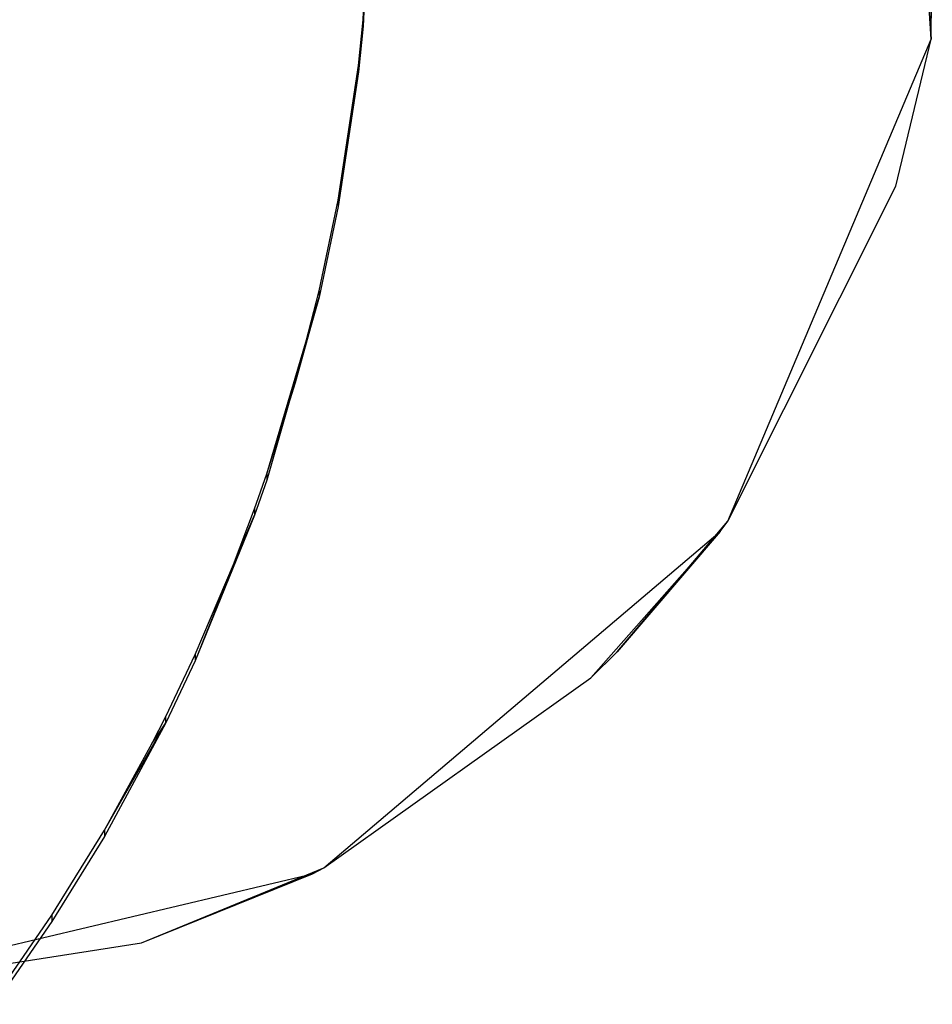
# Model space of a CAD drawing. Extents: x -14.1 to 25.9, y -14 to -1.3.
# Tile 28 of 34: x 9.697 to 9.895, y -2.302 to -2.088. Entities that reach past the tile are written whole.
import ezdxf

# ---------------------------------------------------------------- set-up
doc = ezdxf.new("R2010")
doc.units = 0
doc.header["$LTSCALE"] = 2.54
doc.layers.get('0').update_dxf_attribs({"color": 13, "linetype": 'CONTINUOUS'})

# ---------------------------------------------------------------- blocks, each defined once
blk = doc.blocks.new('GRUPUJ_3')
at = {"color": 0}
for p, q in [((10.03639, 2.82765, 5.17811), (10.03662, 2.91099, 5.18041)), ((10.0287, 2.79569, 5.17723), (10.03639, 2.82765, 5.17811)), ((9.99224, 2.72303, 5.17522), (10.0287, 2.79569, 5.17723)), ((9.9682, 2.69466, 5.17444), (9.99224, 2.72303, 5.17522)), ((9.96252, 2.68906, 5.17428), (9.9682, 2.69466, 5.17444)), ((9.90453, 2.64778, 5.17314), (9.96252, 2.68906, 5.17428)), ((9.86497, 2.63151, 5.17269), (9.90453, 2.64778, 5.17314)), ((9.83854, 2.62745, 5.17258), (9.86497, 2.63151, 5.17269)), ((9.8331, 2.61958, 5.17236), (9.83854, 2.62745, 5.17258))]:
    blk.add_line(p, q, dxfattribs=at)
blk = doc.blocks.new('GRUPUJ_6')
at = {"color": 0}
for p, q in [((24.02871, 12.04429, 4.98099), (24.03639, 11.92765, 5.17811)), ((24.03639, 11.92765, 4.97772), (24.02871, 12.04429, 4.98099)), ((24.02871, 12.04429, 4.98099), (24.03639, 11.92765, 5.17811)), ((24.03639, 11.92765, 5.17811), (24.03662, 12.01099, 5.18041)), ((23.91307, 11.93183, 5.17823), (23.91479, 11.97, 5.17928)), ((23.91307, 11.93183, 5.17823), (23.91479, 11.97, 5.17928)), ((23.91479, 11.96862, 5.22926), (23.91307, 11.93045, 5.22821)), ((23.91479, 11.96862, 5.22926), (23.91307, 11.93045, 5.22821)), ((23.91205, 11.92188, 5.17795), (23.91307, 11.93183, 5.17823)), ((23.91205, 11.92188, 5.17795), (23.91307, 11.93183, 5.17823)), ((23.91307, 11.93045, 5.22821), (23.91205, 11.9205, 5.22793)), ((23.91307, 11.93045, 5.22821), (23.91205, 11.9205, 5.22793)), ((23.91307, 11.93183, 5.17823), (23.91307, 11.93045, 5.22821)), ((23.91307, 11.93183, 5.17823), (23.91307, 11.93045, 5.22821)), ((23.99224, 11.82303, 5.17522), (24.03639, 11.92765, 4.97772)), ((23.99224, 11.82303, 4.97478), (24.03639, 11.92765, 4.97772)), ((23.99224, 11.82303, 5.17522), (24.03639, 11.92765, 4.97772)), ((24.0287, 11.89569, 5.17723), (24.03639, 11.92765, 4.97772)), ((24.0287, 11.89569, 5.17723), (24.03639, 11.92765, 4.97772)), ((24.0287, 11.89569, 5.17723), (24.03639, 11.92765, 5.17811)), ((24.03639, 11.92765, 4.97772), (24.03639, 11.92765, 5.17811)), ((24.03639, 11.92765, 4.97772), (24.03639, 11.92765, 5.17811)), ((23.90769, 11.8927, 5.17715), (23.91205, 11.92188, 5.17795)), ((23.90769, 11.8927, 5.17715), (23.91205, 11.92188, 5.17795)), ((23.91205, 11.92188, 5.17795), (23.91205, 11.9205, 5.22793)), ((23.91205, 11.92188, 5.17795), (23.91205, 11.9205, 5.22793)), ((23.91205, 11.9205, 5.22793), (23.90769, 11.89131, 5.22713)), ((23.91205, 11.9205, 5.22793), (23.90769, 11.89131, 5.22713)), ((23.99224, 11.82303, 5.17522), (24.0287, 11.89569, 5.17723)), ((23.90356, 11.87302, 5.1766), (23.90769, 11.8927, 5.17715)), ((23.90356, 11.87302, 5.1766), (23.90769, 11.8927, 5.17715)), ((23.90769, 11.8927, 5.17715), (23.90769, 11.89131, 5.22713)), ((23.90769, 11.8927, 5.17715), (23.90769, 11.89131, 5.22713)), ((23.90769, 11.89131, 5.22713), (23.90356, 11.87164, 5.22658)), ((23.90769, 11.89131, 5.22713), (23.90356, 11.87164, 5.22658)), ((23.89838, 11.8531, 5.17605), (23.90356, 11.87302, 5.1766)), ((23.89838, 11.8531, 5.17605), (23.90356, 11.87302, 5.1766)), ((23.90356, 11.87302, 5.1766), (23.90356, 11.87164, 5.22658)), ((23.90356, 11.87302, 5.1766), (23.90356, 11.87164, 5.22658)), ((23.90356, 11.87164, 5.22658), (23.89219, 11.83193, 5.22549)), ((23.89219, 11.83331, 5.17551), (23.90356, 11.87164, 5.22658)), ((23.90356, 11.87164, 5.22658), (23.89219, 11.83193, 5.22549)), ((23.89219, 11.83331, 5.17551), (23.90356, 11.87164, 5.22658)), ((23.89838, 11.8531, 5.17605), (23.90356, 11.87164, 5.22658)), ((23.89838, 11.8531, 5.17605), (23.90356, 11.87164, 5.22658)), ((23.89219, 11.83331, 5.17551), (23.89838, 11.8531, 5.17605)), ((23.89219, 11.83331, 5.17551), (23.89838, 11.8531, 5.17605)), ((23.88953, 11.82574, 5.1753), (23.89219, 11.83331, 5.17551)), ((23.88953, 11.82574, 5.1753), (23.89219, 11.83331, 5.17551)), ((23.89219, 11.83193, 5.22549), (23.88953, 11.82436, 5.22528)), ((23.89219, 11.83193, 5.22549), (23.88953, 11.82436, 5.22528)), ((23.89219, 11.83331, 5.17551), (23.89219, 11.83193, 5.22549)), ((23.89219, 11.83331, 5.17551), (23.89219, 11.83193, 5.22549)), ((23.88494, 11.81362, 5.17496), (23.88953, 11.82574, 5.1753)), ((23.88494, 11.81362, 5.17496), (23.88953, 11.82574, 5.1753)), ((23.88953, 11.82574, 5.1753), (23.88953, 11.82436, 5.22528)), ((23.88953, 11.82574, 5.1753), (23.88953, 11.82436, 5.22528)), ((23.88953, 11.82436, 5.22528), (23.87665, 11.79273, 5.2244)), ((23.88953, 11.82436, 5.22528), (23.87665, 11.79273, 5.2244)), ((23.88494, 11.81362, 5.17496), (23.88953, 11.82436, 5.22528)), ((23.88494, 11.81362, 5.17496), (23.88953, 11.82436, 5.22528)), ((23.9682, 11.79466, 5.17444), (23.99224, 11.82303, 4.97478)), ((23.9682, 11.79466, 5.17444), (23.99224, 11.82303, 5.17522)), ((23.9682, 11.79466, 5.17444), (23.99224, 11.82303, 4.97478)), ((23.99057, 11.82076, 4.97472), (23.99224, 11.82303, 4.97478)), ((23.99224, 11.82303, 5.17522), (23.99224, 11.82303, 4.97478)), ((23.99224, 11.82303, 5.17522), (23.99224, 11.82303, 4.97478)), ((23.90453, 11.74778, 5.17314), (23.99057, 11.82076, 4.97472)), ((23.90453, 11.74778, 5.17314), (23.99057, 11.82076, 4.97472)), ((23.90453, 11.74778, 4.97267), (23.99057, 11.82076, 4.97472)), ((23.96252, 11.78906, 5.17428), (23.99057, 11.82076, 4.97472)), ((23.96252, 11.78906, 5.17428), (23.99057, 11.82076, 4.97472)), ((23.99057, 11.82076, 4.97472), (23.9682, 11.79466, 5.17444)), ((23.99057, 11.82076, 4.97472), (23.9682, 11.79466, 5.17444)), ((23.87665, 11.79411, 5.17442), (23.88494, 11.81362, 5.17496)), ((23.87665, 11.79411, 5.17442), (23.88494, 11.81362, 5.17496)), ((23.88494, 11.81362, 5.17496), (23.87665, 11.79273, 5.2244)), ((23.88494, 11.81362, 5.17496), (23.87665, 11.79273, 5.2244)), ((23.87023, 11.78064, 5.17405), (23.87665, 11.79411, 5.17442)), ((23.87023, 11.78064, 5.17405), (23.87665, 11.79411, 5.17442)), ((23.87665, 11.79411, 5.17442), (23.87665, 11.79273, 5.2244)), ((23.87665, 11.79411, 5.17442), (23.87665, 11.79273, 5.2244)), ((23.96252, 11.78906, 5.17428), (23.9682, 11.79466, 5.17444)), ((23.87665, 11.79273, 5.2244), (23.87023, 11.77926, 5.22403)), ((23.87665, 11.79273, 5.2244), (23.87023, 11.77926, 5.22403)), ((23.90453, 11.74778, 5.17314), (23.96252, 11.78906, 5.17428)), ((23.86731, 11.77487, 5.17389), (23.87023, 11.78064, 5.17405)), ((23.86731, 11.77487, 5.17389), (23.87023, 11.78064, 5.17405)), ((23.87023, 11.77926, 5.22403), (23.87023, 11.78064, 5.17405)), ((23.87023, 11.77926, 5.22403), (23.87023, 11.78064, 5.17405)), ((23.85692, 11.75598, 5.17337), (23.87023, 11.77926, 5.22403)), ((23.87023, 11.77926, 5.22403), (23.85692, 11.7546, 5.22335)), ((23.87023, 11.77926, 5.22403), (23.85692, 11.7546, 5.22335)), ((23.85692, 11.75598, 5.17337), (23.87023, 11.77926, 5.22403)), ((23.86731, 11.77487, 5.17389), (23.87023, 11.77926, 5.22403)), ((23.86731, 11.77487, 5.17389), (23.87023, 11.77926, 5.22403)), ((23.85692, 11.75598, 5.17337), (23.86731, 11.77487, 5.17389)), ((23.85692, 11.75598, 5.17337), (23.86731, 11.77487, 5.17389)), ((23.84551, 11.73752, 5.17286), (23.85692, 11.75598, 5.17337)), ((23.84551, 11.73752, 5.17286), (23.85692, 11.75598, 5.17337)), ((23.85692, 11.75598, 5.17337), (23.85692, 11.7546, 5.22335)), ((23.85692, 11.75598, 5.17337), (23.85692, 11.7546, 5.22335)), ((23.85692, 11.7546, 5.22335), (23.84551, 11.73614, 5.22284)), ((23.85692, 11.7546, 5.22335), (23.84551, 11.73614, 5.22284)), ((23.79, 11.72, 5.17238), (23.90209, 11.74653, 4.97263)), ((23.79, 11.72, 4.97189), (23.90209, 11.74653, 4.97263)), ((23.79, 11.72, 5.17238), (23.90209, 11.74653, 4.97263)), ((23.86497, 11.73151, 5.17269), (23.90453, 11.74778, 4.97267)), ((23.86497, 11.73151, 5.17269), (23.90453, 11.74778, 4.97267)), ((23.86497, 11.73151, 5.17269), (23.90453, 11.74778, 5.17314)), ((23.86497, 11.73151, 5.17269), (23.90209, 11.74653, 4.97263)), ((23.86497, 11.73151, 5.17269), (23.90209, 11.74653, 4.97263)), ((23.90209, 11.74653, 4.97263), (23.90453, 11.74778, 4.97267)), ((23.90453, 11.74778, 5.17314), (23.90453, 11.74778, 4.97267)), ((23.90453, 11.74778, 5.17314), (23.90453, 11.74778, 4.97267)), ((23.84551, 11.73614, 5.22284), (23.8331, 11.7182, 5.22235)), ((23.84551, 11.73614, 5.22284), (23.8331, 11.7182, 5.22235)), ((23.83854, 11.72745, 5.17258), (23.84551, 11.73752, 5.17286)), ((23.83854, 11.72745, 5.17258), (23.84551, 11.73752, 5.17286)), ((23.84551, 11.73752, 5.17286), (23.84551, 11.73614, 5.22284)), ((23.84551, 11.73752, 5.17286), (23.84551, 11.73614, 5.22284)), ((23.83854, 11.72745, 5.17258), (23.86497, 11.73151, 5.17269)), ((23.79, 11.72, 5.17238), (23.83854, 11.72745, 5.17258)), ((23.79, 11.72, 5.17238), (23.83854, 11.72745, 5.17258)), ((23.79, 11.72, 5.17238), (23.83854, 11.72745, 5.17258)), ((23.8331, 11.71958, 5.17236), (23.83854, 11.72745, 5.17258)), ((23.8331, 11.71958, 5.17236), (23.83854, 11.72745, 5.17258))]:
    blk.add_line(p, q, dxfattribs=at)
blk.add_blockref('GRUPUJ_3', (14, 9.1), dxfattribs=at)

msp = doc.modelspace()

# ---------------------------------------------------------------- block references
at = {"color": 0}
msp.add_blockref('GRUPUJ_6', (-14.14204, -14.02, -0.14992), dxfattribs=at)

doc.saveas('drawing.dxf')
